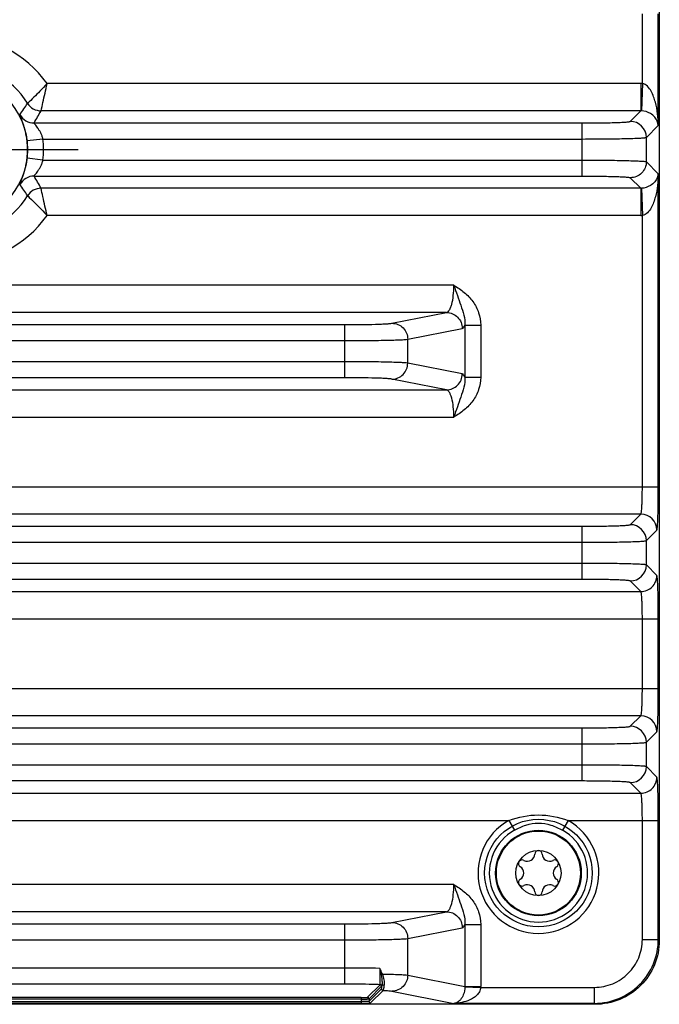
# Model space of a CAD drawing. Header units: inches. Extents: x 0 to 34, y 0 to 22.
# Tile 4 of 179: x 5.5 to 7.1, y 8.5 to 10.9. Entities that reach past the tile are written whole.
import ezdxf

# ---------------------------------------------------------------- set-up
doc = ezdxf.new("R2010")
doc.units = ezdxf.units.IN
doc.header["$LTSCALE"] = 1.87
doc.header["$MEASUREMENT"] = 0
doc.linetypes.add('CENTER', pattern=[0.6, 0.375, -0.075, 0.075, -0.075])
doc.layers.get('0').update_dxf_attribs({"linetype": 'CONTINUOUS'})
doc.layers.add('02___PRT_ALL_AXES', color=7, linetype='CONTINUOUS')
doc.layers.add('COSMETIC', color=7, linetype='CONTINUOUS')

msp = doc.modelspace()

# ---------------------------------------------------------------- linework, layer by layer
at = {"color": 7, "linetype": 'CONTINUOUS'}
for p, q in [((7.0815, 12.2797), (7.0815, 9.1942)), ((7.0399, 10.7215), (7.0399, 10.8933)), ((7.0792, 10.6189), (7.0792, 10.8933)), ((7.0363, 10.7215), (5.5761, 10.7215)), ((7.0363, 10.7215), (7.0363, 10.6546)), ((7.0399, 10.7215), (7.0376, 10.6546)), ((7.0363, 10.6546), (5.5614, 10.6546)), ((7.0103, 10.6286), (7.0363, 10.6546)), ((5.5442, 10.6247), (6.8923, 10.6247)), ((6.8923, 10.4941), (6.8923, 10.6247)), ((7.0497, 10.5893), (7.0792, 10.6189)), ((7.0497, 10.5294), (7.0497, 10.5893)), ((5.5661, 10.5853), (5.527, 10.5807)), ((5.5661, 10.5853), (6.8923, 10.5853)), ((5.5661, 10.5334), (5.527, 10.538)), ((5.5661, 10.5334), (6.8923, 10.5334)), ((7.0497, 10.5294), (7.0792, 10.4999)), ((5.5442, 10.4941), (6.8923, 10.4941)), ((7.0103, 10.4901), (7.0363, 10.4641)), ((7.0792, 9.7294), (7.0792, 10.4999)), ((7.0363, 10.4641), (5.5614, 10.4641)), ((7.0363, 10.4641), (7.0363, 10.3972)), ((7.0376, 10.4641), (7.0399, 10.3973)), ((7.0363, 10.3972), (5.5761, 10.3972)), ((7.0399, 9.7294), (7.0399, 10.3973)), ((6.5764, 10.2255), (4.1184, 10.2255)), ((6.5584, 10.1586), (4.1365, 10.1586)), ((6.4243, 10.132), (6.5584, 10.1586)), ((4.3869, 10.1286), (6.308, 10.1286)), ((6.308, 9.998), (6.308, 10.1286)), ((6.6037, 10.1275), (6.6425, 10.1275)), ((6.6037, 10.1275), (6.6037, 9.9991)), ((6.6425, 10.1275), (6.6425, 9.9991)), ((6.463, 10.0927), (6.5971, 10.1192)), ((4.3869, 10.0893), (6.308, 10.0893)), ((6.463, 10.0339), (6.463, 10.0927)), ((6.308, 10.0373), (4.3869, 10.0373)), ((6.5971, 10.0074), (6.463, 10.0339)), ((6.308, 9.998), (4.3869, 9.998)), ((6.5584, 9.968), (6.4243, 9.9946)), ((6.6037, 9.9991), (6.6425, 9.9991)), ((4.1365, 9.968), (6.5584, 9.968)), ((4.1184, 9.9011), (6.5765, 9.9012)), ((3.6156, 9.7294), (7.0792, 9.7294)), ((7.0363, 9.6625), (3.6585, 9.6625)), ((7.0103, 9.6365), (7.0363, 9.6625)), ((3.8026, 9.6325), (6.8923, 9.6325)), ((6.8923, 9.5019), (6.8923, 9.6325)), ((7.0497, 9.5972), (7.0756, 9.6232)), ((3.8026, 9.5932), (6.8923, 9.5932)), ((7.0497, 9.5373), (7.0497, 9.5972)), ((6.8923, 9.5413), (3.8026, 9.5413)), ((7.0756, 9.5113), (7.0497, 9.5373)), ((6.8923, 9.5019), (3.8026, 9.5019)), ((7.0363, 9.472), (7.0103, 9.498)), ((3.6585, 9.472), (7.0363, 9.472)), ((3.6156, 9.4051), (7.0792, 9.4051)), ((7.0399, 9.2333), (7.0399, 9.4051)), ((7.0792, 9.2333), (7.0792, 9.4051)), ((3.6156, 9.2333), (7.0792, 9.2333)), ((7.0816, 9.1942), (7.0816, 8.6139)), ((7.0816, 9.1942), (7.0816, 8.6139)), ((7.0363, 9.1664), (3.6585, 9.1664)), ((7.0103, 9.1405), (7.0363, 9.1664)), ((3.8026, 9.1365), (6.8923, 9.1365)), ((6.8923, 9.0059), (6.8923, 9.1365)), ((7.0497, 9.1011), (7.0756, 9.1271)), ((3.8026, 9.0971), (6.8923, 9.0971)), ((7.0497, 9.0412), (7.0497, 9.1011)), ((6.8923, 9.0452), (3.8026, 9.0452)), ((7.0756, 9.0153), (7.0497, 9.0412)), ((6.8923, 9.0059), (3.8026, 9.0059)), ((7.0363, 8.9759), (7.0103, 9.0019)), ((3.6585, 8.9759), (7.0363, 8.9759)), ((3.9833, 8.909), (6.7116, 8.909)), ((6.7116, 8.909), (6.7252, 8.8848)), ((6.8573, 8.909), (6.8436, 8.8848)), ((6.8573, 8.909), (7.0792, 8.909)), ((7.0399, 8.6162), (7.0399, 8.909)), ((7.0792, 8.6162), (7.0792, 8.909)), ((6.5764, 8.7512), (4.1184, 8.7512)), ((6.5584, 8.6843), (4.1365, 8.6843)), ((6.4243, 8.6577), (6.5584, 8.6843)), ((4.3869, 8.6543), (6.308, 8.6543)), ((6.308, 8.5062), (6.308, 8.6543)), ((6.6037, 8.6532), (6.6425, 8.6532)), ((6.6037, 8.6532), (6.6037, 8.5005)), ((6.6425, 8.6532), (6.6425, 8.5005)), ((6.463, 8.6184), (6.5971, 8.645)), ((4.3869, 8.615), (6.308, 8.615)), ((6.463, 8.5283), (6.463, 8.6184)), ((7.0399, 8.6162), (7.0792, 8.6162)), ((7.0816, 8.6139), (7.0792, 8.6162)), ((7.0816, 8.6139), (7.0816, 8.6139)), ((6.308, 8.5455), (4.3869, 8.5455)), ((6.3946, 8.5448), (6.3974, 8.5307)), ((6.3974, 8.5307), (6.3977, 8.5292)), ((6.463, 8.5283), (6.6037, 8.5005)), ((6.308, 8.5062), (4.3869, 8.5062)), ((6.3949, 8.5048), (6.3638, 8.4738)), ((6.3988, 8.5009), (6.3678, 8.4699)), ((6.3678, 8.464), (6.3985, 8.4947)), ((6.3717, 8.46), (6.4024, 8.4907)), ((6.4243, 8.489), (6.5764, 8.4589)), ((6.6037, 8.5005), (6.6425, 8.5005)), ((6.6037, 8.4993), (6.6425, 8.4982)), ((6.6425, 8.4982), (6.9218, 8.4982)), ((6.9218, 8.4982), (6.9218, 8.4589)), ((6.9242, 8.4565), (3.7707, 8.4565)), ((6.3481, 8.4733), (4.3467, 8.4733)), ((6.3481, 8.4693), (4.3467, 8.4693)), ((4.3467, 8.4632), (6.3481, 8.4632)), ((4.3467, 8.4592), (6.3481, 8.4592)), ((6.3481, 8.4733), (6.3481, 8.4592)), ((6.3594, 8.4633), (6.3481, 8.4632)), ((6.3569, 8.4593), (6.3697, 8.4597)), ((6.3678, 8.4699), (6.3678, 8.464)), ((6.3697, 8.4597), (6.3717, 8.46)), ((6.9218, 8.4589), (6.5764, 8.4589)), ((6.9242, 8.4565), (6.9218, 8.4589))]:
    msp.add_line(p, q, dxfattribs=at)
for centre, radius in [((5.3474, 10.5594), 0.1807), ((6.7844, 8.7795), 0.1053), ((6.7844, 8.7795), 0.1033), ((6.7844, 8.7795), 0.0555)]:
    msp.add_circle(centre, radius, dxfattribs=at)
for centre, radius, start, end in [((5.3474, 10.5594), 0.2803, 35.3408, 144.6613), ((5.3474, 10.5594), 0.2135, 32.1736, 147.8263), ((7.0363, 10.6152), 0.1064, 88.0698, 90), ((4.9654, 11.0353), 0.6692, 324.3845, 327.2303), ((5.5614, 10.694), 0.0394, 212.2071, 269.9631), ((5.5442, 10.6641), 0.0394, 208.0475, 269.9622), ((4.7422, 11.1061), 0.9353, 329.0216, 331.1394), ((7.0364, 10.6152), 0.0395, 88.188, 90.1181), ((7.0103, 10.5892), 0.0394, 0.0838, 89.9162), ((5.3474, 10.5594), 0.1808, 353.2298, 6.7702), ((5.3474, 10.5594), 0.2202, 353.2298, 6.7702), ((5.5442, 10.4547), 0.0394, 90.0406, 151.9594), ((4.7192, 9.9994), 0.9619, 28.8896, 30.9489), ((4.9654, 10.0835), 0.6692, 32.7696, 35.6154), ((5.3474, 10.5594), 0.2135, 212.1736, 327.8263), ((5.5614, 10.4247), 0.0394, 90.0372, 147.7929), ((7.0364, 10.5035), 0.0395, 269.8813, 271.8126), ((5.3474, 10.5594), 0.2803, 215.3408, 324.6613), ((7.0363, 10.5035), 0.1063, 269.9996, 271.9307), ((7.0362, 9.6231), 0.0394, 0.0838, 89.9162), ((7.0103, 9.5971), 0.0394, 0.0838, 89.9162), ((7.0103, 9.5374), 0.0394, 270.0838, 359.9162), ((7.0362, 9.127), 0.0394, 0.0838, 89.9162), ((7.0103, 9.1011), 0.0394, 0.0838, 89.9162), ((7.0103, 9.0413), 0.0394, 270.0838, 359.9162), ((6.7844, 8.7795), 0.1486, 119.3655, 60.6345), ((6.7844, 8.7795), 0.1208, 119.3655, 60.6345), ((6.7573, 8.8266), 0.0181, 241.6303, 358.3697), ((6.7844, 8.8258), 0.00906, 1.6303, 178.3697), ((6.8116, 8.8266), 0.0181, 181.6303, 298.3697), ((6.7444, 8.8027), 0.00906, 61.6303, 238.3697), ((6.7301, 8.7795), 0.0181, 301.6303, 58.3697), ((6.8245, 8.8027), 0.00906, 301.6303, 118.3697), ((6.8387, 8.7795), 0.0181, 121.6303, 238.3697), ((6.7444, 8.7564), 0.00906, 121.6303, 298.3697), ((6.7573, 8.7325), 0.0181, 1.6303, 118.3697), ((6.8116, 8.7325), 0.0181, 61.6303, 178.3697), ((6.8245, 8.7564), 0.00906, 241.6303, 58.3697), ((6.7844, 8.7333), 0.00906, 181.6303, 358.3697), ((6.3128, 3.6444), 4.9012, 89.0436, 90.0564), ((6.0564, 8.361), 0.3844, 26.2449, 26.4651), ((6.3949, 8.5009), 0.00394, 0.0665, 89.9335), ((6.4024, 8.4947), 0.00394, 180.0665, 269.9335), ((6.566, 8.5002), 0.0377, 358.6151, 0.3415), ((6.5649, 8.5005), 0.0776, 358.3221, 0.0005), ((6.3483, 9.0842), 0.625, 269.9836, 270.7894), ((6.3638, 8.4699), 0.00394, 0.0803, 89.9335), ((6.3717, 8.464), 0.00394, 180.0665, 269.9335)]:
    msp.add_arc(centre, radius, start, end, dxfattribs=at)
for points, knots in [([(5.5761, 10.7215), (5.5704, 10.7153), (5.5547, 10.6988), (5.5385, 10.6828), (5.5281, 10.673)], [0, 0, 0, 0, 0.371809, 1, 1, 1, 1]), ([(5.5614, 10.6546), (5.5629, 10.6615), (5.5681, 10.6838), (5.5727, 10.7061), (5.5761, 10.7215)], [0, 0, 0, 0, 0.309202, 1, 1, 1, 1]), ([(7.0792, 10.6189), (7.0791, 10.6284), (7.0778, 10.6475), (7.0736, 10.6711), (7.0677, 10.6896), (7.0603, 10.7067), (7.0494, 10.7206), (7.0399, 10.7215)], [0, 0, 0, 0, 0.248855, 0.498475, 0.623941, 0.750139, 1, 1, 1, 1]), ([(5.527, 10.5807), (5.5265, 10.5853), (5.5251, 10.5941), (5.5223, 10.6067), (5.5192, 10.6177), (5.5161, 10.627), (5.5133, 10.6344), (5.5113, 10.6394), (5.5102, 10.6424), (5.5097, 10.6439), (5.5094, 10.6448), (5.5093, 10.6454), (5.5094, 10.6455)], [0, 0, 0, 0, 0.205344, 0.398378, 0.570568, 0.717207, 0.835266, 0.92264, 0.954314, 0.977767, 0.992915, 1, 1, 1, 1]), ([(7.0792, 10.6189), (7.0785, 10.626), (7.0731, 10.6377), (7.0579, 10.6505), (7.0453, 10.6544), (7.0376, 10.6546)], [0, 0, 0, 0, 0.365096, 0.609764, 1, 1, 1, 1]), ([(5.5661, 10.5853), (5.5655, 10.5879), (5.5639, 10.593), (5.5608, 10.6001), (5.5573, 10.6065), (5.5536, 10.6121), (5.5501, 10.6168), (5.5474, 10.6202), (5.5457, 10.6223), (5.5448, 10.6235), (5.5443, 10.6241), (5.5441, 10.6246), (5.5442, 10.6247)], [0, 0, 0, 0, 0.177144, 0.348764, 0.510721, 0.659743, 0.791551, 0.89929, 0.940976, 0.972367, 0.992142, 1, 1, 1, 1]), ([(6.8923, 10.6247), (6.8998, 10.6247), (6.9145, 10.6247), (6.936, 10.6249), (6.9558, 10.6253), (6.9733, 10.6258), (6.9862, 10.6263), (6.9948, 10.6267), (6.9999, 10.6271), (7.0039, 10.6274), (7.007, 10.6278), (7.009, 10.6282), (7.0101, 10.6284), (7.0103, 10.6286)], [0, 0, 0, 0, 0.190637, 0.374308, 0.544185, 0.694096, 0.818525, 0.869734, 0.912962, 0.947828, 0.974033, 0.991387, 1, 1, 1, 1]), ([(6.8923, 10.5853), (6.9023, 10.5853), (6.922, 10.5854), (6.9506, 10.5856), (6.977, 10.5859), (7.0003, 10.5864), (7.0174, 10.5869), (7.0289, 10.5874), (7.0357, 10.5877), (7.0412, 10.5881), (7.0453, 10.5884), (7.0479, 10.5888), (7.0493, 10.589), (7.0497, 10.5893)], [0, 0, 0, 0, 0.190755, 0.374541, 0.544522, 0.69452, 0.819009, 0.870232, 0.913453, 0.948287, 0.974431, 0.991668, 1, 1, 1, 1]), ([(5.5094, 10.4732), (5.5093, 10.4733), (5.5094, 10.4739), (5.5097, 10.4748), (5.5102, 10.4763), (5.5113, 10.4793), (5.5133, 10.4843), (5.5161, 10.4917), (5.5192, 10.501), (5.5223, 10.5121), (5.5251, 10.5246), (5.5265, 10.5335), (5.527, 10.538)], [0, 0, 0, 0, 0.007081, 0.022232, 0.045685, 0.077346, 0.164702, 0.28278, 0.429425, 0.601607, 0.794647, 1, 1, 1, 1]), ([(5.5442, 10.4941), (5.5441, 10.4941), (5.5443, 10.4947), (5.5448, 10.4953), (5.5457, 10.4965), (5.5474, 10.4985), (5.5501, 10.5019), (5.5536, 10.5066), (5.5573, 10.5122), (5.5608, 10.5186), (5.5639, 10.5257), (5.5655, 10.5308), (5.5661, 10.5334)], [0, 0, 0, 0, 0.007856, 0.027642, 0.059042, 0.100723, 0.208438, 0.340257, 0.489276, 0.651231, 0.822857, 1, 1, 1, 1]), ([(6.8923, 10.5334), (6.9023, 10.5334), (6.922, 10.5334), (6.9506, 10.5331), (6.977, 10.5328), (7.0003, 10.5323), (7.0174, 10.5318), (7.0289, 10.5313), (7.0357, 10.531), (7.0412, 10.5306), (7.0453, 10.5303), (7.0479, 10.5299), (7.0493, 10.5297), (7.0497, 10.5294)], [0, 0, 0, 0, 0.190755, 0.374541, 0.544522, 0.69452, 0.819009, 0.870232, 0.913453, 0.948288, 0.974431, 0.991668, 1, 1, 1, 1]), ([(7.0497, 10.5294), (7.0497, 10.5243), (7.0476, 10.514), (7.0388, 10.5009), (7.0258, 10.4921), (7.0154, 10.4901), (7.0103, 10.4901)], [0, 0, 0, 0, 0.249959, 0.5, 0.750041, 1, 1, 1, 1]), ([(6.8923, 10.4941), (6.8998, 10.4941), (6.9145, 10.494), (6.936, 10.4938), (6.9558, 10.4934), (6.9733, 10.493), (6.9862, 10.4925), (6.9948, 10.492), (6.9999, 10.4917), (7.0039, 10.4913), (7.007, 10.491), (7.009, 10.4906), (7.0101, 10.4903), (7.0103, 10.4901)], [0, 0, 0, 0, 0.190637, 0.374308, 0.544185, 0.694096, 0.818526, 0.869736, 0.912964, 0.947829, 0.974033, 0.991386, 1, 1, 1, 1]), ([(7.0792, 10.4999), (7.0785, 10.4927), (7.0731, 10.481), (7.0579, 10.4682), (7.0453, 10.4644), (7.0376, 10.4641)], [0, 0, 0, 0, 0.3651, 0.609766, 1, 1, 1, 1]), ([(7.0792, 10.4999), (7.0791, 10.4903), (7.0778, 10.4712), (7.0736, 10.4477), (7.0677, 10.4292), (7.0603, 10.4121), (7.0494, 10.3981), (7.0399, 10.3973)], [0, 0, 0, 0, 0.248858, 0.498481, 0.623947, 0.750142, 1, 1, 1, 1]), ([(5.5281, 10.4457), (5.5296, 10.4443), (5.5461, 10.4288), (5.5621, 10.4126), (5.5761, 10.3972)], [0, 0, 0, 0, 0.087243, 1, 1, 1, 1]), ([(5.5761, 10.3972), (5.5727, 10.4126), (5.568, 10.435), (5.5629, 10.4572), (5.5614, 10.4641)], [0, 0, 0, 0, 0.690796, 1, 1, 1, 1]), ([(6.5584, 10.1586), (6.5613, 10.1589), (6.5653, 10.1636), (6.5687, 10.1707), (6.5726, 10.1827), (6.5756, 10.2011), (6.5764, 10.2169), (6.5764, 10.2255)], [0, 0, 0, 0, 0.123122, 0.219375, 0.340056, 0.6442, 1, 1, 1, 1]), ([(6.5764, 10.2255), (6.5853, 10.2202), (6.6026, 10.2087), (6.6242, 10.1862), (6.6389, 10.1585), (6.6425, 10.1378), (6.6425, 10.1275)], [0, 0, 0, 0, 0.250246, 0.500221, 0.750073, 1, 1, 1, 1]), ([(6.5764, 10.2255), (6.5794, 10.2171), (6.5848, 10.2005), (6.5959, 10.1687), (6.6046, 10.1441), (6.6037, 10.1275)], [0, 0, 0, 0, 0.261794, 0.511159, 1, 1, 1, 1]), ([(6.5584, 10.1586), (6.5634, 10.1585), (6.5736, 10.1564), (6.5864, 10.1476), (6.595, 10.1346), (6.5971, 10.1243), (6.5971, 10.1192)], [0, 0, 0, 0, 0.248106, 0.497614, 0.748516, 1, 1, 1, 1]), ([(6.308, 10.1286), (6.3214, 10.1286), (6.3467, 10.1288), (6.3769, 10.1293), (6.3975, 10.13), (6.4092, 10.1306), (6.4178, 10.1312), (6.4225, 10.1317), (6.4243, 10.132)], [0, 0, 0, 0, 0.3471, 0.652303, 0.777406, 0.878933, 0.953862, 1, 1, 1, 1]), ([(6.4243, 10.132), (6.4293, 10.132), (6.4395, 10.1299), (6.4523, 10.1211), (6.461, 10.1081), (6.463, 10.0978), (6.463, 10.0927)], [0, 0, 0, 0, 0.248106, 0.497614, 0.748516, 1, 1, 1, 1]), ([(6.5971, 10.1192), (6.5985, 10.1195), (6.6014, 10.1222), (6.6029, 10.1254), (6.6037, 10.1275)], [0, 0, 0, 0, 0.382791, 1, 1, 1, 1]), ([(6.308, 10.0893), (6.3259, 10.0893), (6.3597, 10.0894), (6.3999, 10.09), (6.4274, 10.0907), (6.443, 10.0912), (6.4545, 10.0918), (6.4607, 10.0923), (6.463, 10.0927)], [0, 0, 0, 0, 0.347196, 0.652478, 0.777605, 0.879125, 0.954005, 1, 1, 1, 1]), ([(6.463, 10.0339), (6.4607, 10.0343), (6.4545, 10.0348), (6.443, 10.0354), (6.4274, 10.0359), (6.3999, 10.0366), (6.3597, 10.0372), (6.3259, 10.0373), (6.308, 10.0373)], [0, 0, 0, 0, 0.045995, 0.120875, 0.222395, 0.347522, 0.652804, 1, 1, 1, 1]), ([(6.4243, 9.9946), (6.4293, 9.9946), (6.4395, 9.9967), (6.4523, 10.0055), (6.461, 10.0186), (6.463, 10.0288), (6.463, 10.0339)], [0, 0, 0, 0, 0.248106, 0.497614, 0.748516, 1, 1, 1, 1]), ([(6.5584, 9.968), (6.5634, 9.9681), (6.5736, 9.9702), (6.5864, 9.979), (6.595, 9.992), (6.5971, 10.0023), (6.5971, 10.0074)], [0, 0, 0, 0, 0.248106, 0.497614, 0.748516, 1, 1, 1, 1]), ([(6.6037, 9.9991), (6.6029, 10.0012), (6.6014, 10.0044), (6.5985, 10.0071), (6.5971, 10.0074)], [0, 0, 0, 0, 0.617203, 1, 1, 1, 1]), ([(6.4243, 9.9946), (6.4225, 9.9949), (6.4178, 9.9954), (6.4092, 9.996), (6.3975, 9.9966), (6.3769, 9.9973), (6.3467, 9.9979), (6.3214, 9.998), (6.308, 9.998)], [0, 0, 0, 0, 0.046138, 0.121067, 0.222594, 0.347697, 0.6529, 1, 1, 1, 1]), ([(6.6037, 9.9991), (6.6046, 9.9825), (6.5959, 9.9579), (6.5848, 9.9261), (6.5794, 9.9095), (6.5764, 9.9011)], [0, 0, 0, 0, 0.48884, 0.738204, 1, 1, 1, 1]), ([(6.6425, 9.9991), (6.6425, 9.9888), (6.6389, 9.9681), (6.6242, 9.9404), (6.6026, 9.9179), (6.5853, 9.9064), (6.5765, 9.9012)], [0, 0, 0, 0, 0.24992, 0.499775, 0.749753, 1, 1, 1, 1]), ([(6.5764, 9.9012), (6.5764, 9.9097), (6.5756, 9.9255), (6.5726, 9.9439), (6.5687, 9.9559), (6.5653, 9.963), (6.5613, 9.9677), (6.5584, 9.968)], [0, 0, 0, 0, 0.35582, 0.659901, 0.780571, 0.876839, 1, 1, 1, 1]), ([(7.0363, 9.6625), (7.0365, 9.6626), (7.0368, 9.6632), (7.0371, 9.6644), (7.0374, 9.6661), (7.0379, 9.6696), (7.0384, 9.6752), (7.0389, 9.6834), (7.0393, 9.6934), (7.0398, 9.7089), (7.0399, 9.721), (7.0399, 9.7294)], [0, 0, 0, 0, 0.009511, 0.027281, 0.053695, 0.088667, 0.183075, 0.307312, 0.456934, 0.62644, 1, 1, 1, 1]), ([(7.0756, 9.6232), (7.0759, 9.6234), (7.0761, 9.6243), (7.0764, 9.6261), (7.0767, 9.6289), (7.0771, 9.6326), (7.0774, 9.6372), (7.0778, 9.6449), (7.0782, 9.6564), (7.0787, 9.6722), (7.079, 9.6901), (7.0792, 9.7094), (7.0792, 9.7226), (7.0792, 9.7294)], [0, 0, 0, 0, 0.008609, 0.02597, 0.052174, 0.087051, 0.130274, 0.181483, 0.305908, 0.455827, 0.625683, 0.809408, 1, 1, 1, 1]), ([(6.8923, 9.6325), (6.8998, 9.6325), (6.9145, 9.6326), (6.936, 9.6328), (6.9558, 9.6332), (6.9733, 9.6336), (6.9862, 9.6341), (6.9948, 9.6346), (6.9999, 9.6349), (7.0039, 9.6353), (7.007, 9.6357), (7.009, 9.636), (7.0101, 9.6363), (7.0103, 9.6365)], [0, 0, 0, 0, 0.190637, 0.374308, 0.544185, 0.694096, 0.818525, 0.869734, 0.912962, 0.947828, 0.974033, 0.991387, 1, 1, 1, 1]), ([(6.8923, 9.5932), (6.9023, 9.5932), (6.922, 9.5932), (6.9506, 9.5935), (6.977, 9.5938), (7.0003, 9.5943), (7.0174, 9.5948), (7.0289, 9.5953), (7.0357, 9.5956), (7.0412, 9.596), (7.0453, 9.5963), (7.0479, 9.5967), (7.0493, 9.5969), (7.0497, 9.5972)], [0, 0, 0, 0, 0.190755, 0.374541, 0.544522, 0.69452, 0.819009, 0.870232, 0.913453, 0.948287, 0.974431, 0.991668, 1, 1, 1, 1]), ([(7.0497, 9.5373), (7.0493, 9.5376), (7.0479, 9.5378), (7.0453, 9.5382), (7.0412, 9.5385), (7.0357, 9.5389), (7.0289, 9.5392), (7.0174, 9.5397), (7.0003, 9.5402), (6.977, 9.5407), (6.9506, 9.541), (6.922, 9.5412), (6.9023, 9.5413), (6.8923, 9.5413)], [0, 0, 0, 0, 0.008332, 0.025569, 0.051713, 0.086547, 0.129768, 0.180991, 0.30548, 0.455478, 0.625459, 0.809245, 1, 1, 1, 1]), ([(7.0103, 9.498), (7.0101, 9.4982), (7.009, 9.4984), (7.007, 9.4988), (7.0039, 9.4992), (6.9999, 9.4995), (6.9948, 9.4999), (6.9862, 9.5003), (6.9733, 9.5008), (6.9558, 9.5013), (6.936, 9.5017), (6.9145, 9.5019), (6.8998, 9.5019), (6.8923, 9.5019)], [0, 0, 0, 0, 0.008613, 0.025967, 0.052172, 0.087038, 0.130266, 0.181475, 0.305904, 0.455815, 0.625692, 0.809363, 1, 1, 1, 1]), ([(7.0363, 9.472), (7.0414, 9.472), (7.0518, 9.474), (7.0648, 9.4828), (7.0736, 9.4959), (7.0756, 9.5062), (7.0756, 9.5113)], [0, 0, 0, 0, 0.249959, 0.5, 0.750041, 1, 1, 1, 1]), ([(7.0792, 9.4051), (7.0792, 9.4118), (7.0792, 9.4251), (7.079, 9.4444), (7.0787, 9.4623), (7.0782, 9.478), (7.0778, 9.4896), (7.0774, 9.4973), (7.0771, 9.5019), (7.0767, 9.5056), (7.0764, 9.5084), (7.0761, 9.5101), (7.0759, 9.5111), (7.0756, 9.5113)], [0, 0, 0, 0, 0.190592, 0.374317, 0.544173, 0.694092, 0.818517, 0.869726, 0.912949, 0.947826, 0.97403, 0.991391, 1, 1, 1, 1]), ([(7.0399, 9.4051), (7.0399, 9.4134), (7.0398, 9.4256), (7.0393, 9.4411), (7.0389, 9.451), (7.0384, 9.4593), (7.0379, 9.4649), (7.0374, 9.4684), (7.0371, 9.4701), (7.0368, 9.4713), (7.0365, 9.4719), (7.0363, 9.472)], [0, 0, 0, 0, 0.37356, 0.543066, 0.692687, 0.816924, 0.911333, 0.946304, 0.972719, 0.990489, 1, 1, 1, 1]), ([(7.0363, 9.1664), (7.0365, 9.1666), (7.0368, 9.1672), (7.0371, 9.1683), (7.0374, 9.17), (7.0379, 9.1735), (7.0384, 9.1792), (7.0389, 9.1874), (7.0393, 9.1973), (7.0398, 9.2128), (7.0399, 9.225), (7.0399, 9.2333)], [0, 0, 0, 0, 0.009511, 0.027281, 0.053695, 0.088667, 0.183075, 0.307312, 0.456934, 0.62644, 1, 1, 1, 1]), ([(7.0756, 9.1271), (7.0759, 9.1273), (7.0761, 9.1283), (7.0764, 9.13), (7.0767, 9.1328), (7.0771, 9.1365), (7.0774, 9.1411), (7.0778, 9.1488), (7.0782, 9.1604), (7.0787, 9.1761), (7.079, 9.194), (7.0792, 9.2133), (7.0792, 9.2266), (7.0792, 9.2333)], [0, 0, 0, 0, 0.008609, 0.02597, 0.052174, 0.087051, 0.130274, 0.181483, 0.305908, 0.455827, 0.625683, 0.809408, 1, 1, 1, 1]), ([(6.8923, 9.1365), (6.8998, 9.1365), (6.9145, 9.1365), (6.936, 9.1367), (6.9558, 9.1371), (6.9733, 9.1376), (6.9862, 9.1381), (6.9948, 9.1385), (6.9999, 9.1389), (7.0039, 9.1392), (7.007, 9.1396), (7.009, 9.14), (7.0101, 9.1402), (7.0103, 9.1405)], [0, 0, 0, 0, 0.190637, 0.374308, 0.544185, 0.694096, 0.818525, 0.869734, 0.912962, 0.947828, 0.974033, 0.991387, 1, 1, 1, 1]), ([(6.8923, 9.0971), (6.9023, 9.0971), (6.922, 9.0972), (6.9506, 9.0974), (6.977, 9.0978), (7.0003, 9.0982), (7.0174, 9.0987), (7.0289, 9.0992), (7.0357, 9.0995), (7.0412, 9.0999), (7.0453, 9.1002), (7.0479, 9.1007), (7.0493, 9.1009), (7.0497, 9.1011)], [0, 0, 0, 0, 0.190755, 0.374541, 0.544522, 0.69452, 0.819009, 0.870232, 0.913453, 0.948287, 0.974431, 0.991668, 1, 1, 1, 1]), ([(7.0497, 9.0412), (7.0493, 9.0415), (7.0479, 9.0417), (7.0453, 9.0421), (7.0412, 9.0424), (7.0357, 9.0428), (7.0289, 9.0432), (7.0174, 9.0436), (7.0003, 9.0441), (6.977, 9.0446), (6.9506, 9.045), (6.922, 9.0452), (6.9023, 9.0452), (6.8923, 9.0452)], [0, 0, 0, 0, 0.008332, 0.025569, 0.051713, 0.086547, 0.129768, 0.180991, 0.30548, 0.455478, 0.625459, 0.809245, 1, 1, 1, 1]), ([(7.0363, 8.9759), (7.0414, 8.9759), (7.0518, 8.978), (7.0648, 8.9867), (7.0736, 8.9998), (7.0756, 9.0101), (7.0756, 9.0153)], [0, 0, 0, 0, 0.249959, 0.5, 0.750041, 1, 1, 1, 1]), ([(7.0792, 8.909), (7.0792, 8.9158), (7.0792, 8.9291), (7.079, 8.9484), (7.0787, 8.9662), (7.0782, 8.982), (7.0778, 8.9935), (7.0774, 9.0013), (7.0771, 9.0058), (7.0767, 9.0095), (7.0764, 9.0123), (7.0761, 9.0141), (7.0759, 9.015), (7.0756, 9.0153)], [0, 0, 0, 0, 0.190592, 0.374317, 0.544173, 0.694092, 0.818517, 0.869726, 0.912949, 0.947826, 0.97403, 0.991391, 1, 1, 1, 1]), ([(7.0103, 9.0019), (7.0101, 9.0021), (7.009, 9.0024), (7.007, 9.0028), (7.0039, 9.0031), (6.9999, 9.0035), (6.9948, 9.0038), (6.9862, 9.0043), (6.9733, 9.0048), (6.9558, 9.0053), (6.936, 9.0056), (6.9145, 9.0058), (6.8998, 9.0059), (6.8923, 9.0059)], [0, 0, 0, 0, 0.008613, 0.025967, 0.052172, 0.087038, 0.130266, 0.181475, 0.305904, 0.455815, 0.625692, 0.809363, 1, 1, 1, 1]), ([(7.0399, 8.909), (7.0399, 8.9174), (7.0398, 8.9295), (7.0393, 8.945), (7.0389, 8.955), (7.0384, 8.9632), (7.0379, 8.9689), (7.0374, 8.9723), (7.0371, 8.9741), (7.0368, 8.9752), (7.0365, 8.9758), (7.0363, 8.9759)], [0, 0, 0, 0, 0.37356, 0.543066, 0.692687, 0.816924, 0.911333, 0.946304, 0.972719, 0.990489, 1, 1, 1, 1]), ([(6.7116, 8.909), (6.7348, 8.9173), (6.7844, 8.9275), (6.834, 8.9173), (6.8573, 8.909)], [0, 0, 0, 0, 0.499987, 1, 1, 1, 1]), ([(6.7252, 8.8848), (6.7343, 8.8899), (6.7532, 8.8988), (6.7844, 8.9042), (6.8156, 8.8988), (6.8346, 8.8899), (6.8436, 8.8848)], [0, 0, 0, 0, 0.250199, 0.49997, 0.749777, 1, 1, 1, 1]), ([(6.5584, 8.6843), (6.5613, 8.6847), (6.5653, 8.6893), (6.5687, 8.6965), (6.5726, 8.7084), (6.5756, 8.7269), (6.5764, 8.7427), (6.5764, 8.7512)], [0, 0, 0, 0, 0.12317, 0.219467, 0.340182, 0.644287, 1, 1, 1, 1]), ([(6.5764, 8.7512), (6.5853, 8.7459), (6.6026, 8.7345), (6.6242, 8.7119), (6.6389, 8.6843), (6.6425, 8.6635), (6.6425, 8.6532)], [0, 0, 0, 0, 0.250254, 0.500237, 0.750093, 1, 1, 1, 1]), ([(6.5764, 8.7512), (6.5794, 8.7428), (6.5848, 8.7262), (6.5959, 8.6944), (6.6046, 8.6698), (6.6037, 8.6532)], [0, 0, 0, 0, 0.261798, 0.511165, 1, 1, 1, 1]), ([(6.5584, 8.6843), (6.5634, 8.6843), (6.5736, 8.6822), (6.5864, 8.6734), (6.595, 8.6603), (6.5971, 8.6501), (6.5971, 8.645)], [0, 0, 0, 0, 0.248106, 0.497614, 0.748516, 1, 1, 1, 1]), ([(6.308, 8.6543), (6.3214, 8.6543), (6.3467, 8.6545), (6.3769, 8.655), (6.3975, 8.6557), (6.4092, 8.6563), (6.4178, 8.6569), (6.4225, 8.6574), (6.4243, 8.6577)], [0, 0, 0, 0, 0.3471, 0.652303, 0.777406, 0.878933, 0.953862, 1, 1, 1, 1]), ([(6.4243, 8.6577), (6.4293, 8.6577), (6.4395, 8.6556), (6.4523, 8.6468), (6.461, 8.6338), (6.463, 8.6235), (6.463, 8.6184)], [0, 0, 0, 0, 0.248106, 0.497614, 0.748516, 1, 1, 1, 1]), ([(6.5971, 8.645), (6.5985, 8.6452), (6.6014, 8.6479), (6.6029, 8.6512), (6.6037, 8.6532)], [0, 0, 0, 0, 0.382851, 1, 1, 1, 1]), ([(6.308, 8.615), (6.3259, 8.615), (6.3597, 8.6151), (6.3999, 8.6157), (6.4274, 8.6164), (6.443, 8.6169), (6.4545, 8.6176), (6.4607, 8.618), (6.463, 8.6184)], [0, 0, 0, 0, 0.347196, 0.652478, 0.777605, 0.879125, 0.954005, 1, 1, 1, 1]), ([(6.9218, 8.4982), (6.9372, 8.4982), (6.9682, 8.5043), (7.0075, 8.5306), (7.0337, 8.5698), (7.0399, 8.6009), (7.0399, 8.6162)], [0, 0, 0, 0, 0.250006, 0.500001, 0.749995, 1, 1, 1, 1]), ([(6.9218, 8.4589), (6.9423, 8.4589), (6.9837, 8.4671), (7.036, 8.5021), (7.071, 8.5544), (7.0792, 8.5958), (7.0792, 8.6162)], [0, 0, 0, 0, 0.250005, 0.5, 0.749995, 1, 1, 1, 1]), ([(7.0816, 8.6139), (7.0816, 8.5934), (7.0734, 8.552), (7.0384, 8.4997), (6.986, 8.4647), (6.9447, 8.4565), (6.9242, 8.4565)], [0, 0, 0, 0, 0.250008, 0.5, 0.749992, 1, 1, 1, 1]), ([(6.3946, 8.5448), (6.3946, 8.5392), (6.3946, 8.5312), (6.3946, 8.5212), (6.3946, 8.5154), (6.3946, 8.511), (6.3947, 8.5079), (6.3948, 8.506), (6.3948, 8.5051), (6.3949, 8.5048)], [0, 0, 0, 0, 0.424007, 0.602047, 0.747155, 0.857393, 0.934035, 0.980222, 1, 1, 1, 1]), ([(6.3977, 8.5292), (6.3986, 8.5251), (6.3996, 8.5177), (6.3999, 8.5102), (6.3998, 8.507)], [0, 0, 0, 0, 0.563111, 1, 1, 1, 1]), ([(6.4056, 8.5043), (6.406, 8.5084), (6.4054, 8.5176), (6.4031, 8.5264), (6.4011, 8.5309)], [0, 0, 0, 0, 0.45636, 1, 1, 1, 1]), ([(6.4011, 8.5309), (6.4086, 8.5308), (6.4221, 8.5305), (6.4401, 8.5299), (6.4533, 8.5292), (6.4604, 8.5287), (6.463, 8.5283)], [0, 0, 0, 0, 0.361292, 0.654962, 0.870421, 1, 1, 1, 1]), ([(6.463, 8.5283), (6.463, 8.5232), (6.461, 8.513), (6.4523, 8.4999), (6.4395, 8.4911), (6.4293, 8.489), (6.4243, 8.489)], [0, 0, 0, 0, 0.251484, 0.502386, 0.751894, 1, 1, 1, 1]), ([(6.3949, 8.5048), (6.3888, 8.5051), (6.3598, 8.5059), (6.3308, 8.5062), (6.308, 8.5062)], [0, 0, 0, 0, 0.210249, 1, 1, 1, 1]), ([(6.3985, 8.4947), (6.3987, 8.4949), (6.3989, 8.496), (6.3993, 8.4982), (6.3995, 8.5021), (6.3997, 8.5051), (6.3998, 8.507)], [0, 0, 0, 0, 0.077697, 0.256828, 0.558915, 1, 1, 1, 1]), ([(6.3998, 8.507), (6.3997, 8.5061), (6.3996, 8.5047), (6.3994, 8.5028), (6.3991, 8.5016), (6.399, 8.501), (6.3988, 8.5009)], [0, 0, 0, 0, 0.41711, 0.715665, 0.905604, 1, 1, 1, 1]), ([(6.3998, 8.507), (6.3998, 8.5059), (6.4018, 8.5038), (6.4044, 8.5038), (6.4056, 8.5043)], [0, 0, 0, 0, 0.454509, 1, 1, 1, 1]), ([(6.4024, 8.4907), (6.4029, 8.4909), (6.4036, 8.4921), (6.4043, 8.4947), (6.4051, 8.4989), (6.4054, 8.5023), (6.4056, 8.5043)], [0, 0, 0, 0, 0.094569, 0.278242, 0.575613, 1, 1, 1, 1]), ([(6.4024, 8.4907), (6.4071, 8.4905), (6.4144, 8.4901), (6.4217, 8.4895), (6.4243, 8.489)], [0, 0, 0, 0, 0.63472, 1, 1, 1, 1]), ([(6.6037, 8.4993), (6.6036, 8.4926), (6.6013, 8.4813), (6.5938, 8.4683), (6.5854, 8.4611), (6.5793, 8.4591), (6.5764, 8.4589)], [0, 0, 0, 0, 0.381977, 0.64326, 0.837626, 1, 1, 1, 1]), ([(6.6425, 8.4982), (6.6423, 8.4944), (6.6399, 8.4871), (6.633, 8.4785), (6.6246, 8.4719), (6.6126, 8.4655), (6.5964, 8.4604), (6.5831, 8.459), (6.5764, 8.4589)], [0, 0, 0, 0, 0.136496, 0.267765, 0.394516, 0.518359, 0.76075, 1, 1, 1, 1]), ([(6.3481, 8.4733), (6.3501, 8.4733), (6.3537, 8.4733), (6.358, 8.4734), (6.3608, 8.4735), (6.3623, 8.4736), (6.3632, 8.4737), (6.3637, 8.4737), (6.3638, 8.4738)], [0, 0, 0, 0, 0.374227, 0.694056, 0.818545, 0.913037, 0.974136, 1, 1, 1, 1]), ([(6.3481, 8.4693), (6.3506, 8.4693), (6.3551, 8.4694), (6.3605, 8.4694), (6.364, 8.4696), (6.3659, 8.4696), (6.367, 8.4698), (6.3676, 8.4698), (6.3678, 8.4699)], [0, 0, 0, 0, 0.374399, 0.694375, 0.818908, 0.913401, 0.974428, 1, 1, 1, 1]), ([(6.3678, 8.464), (6.3676, 8.4638), (6.3667, 8.4638), (6.3651, 8.4635), (6.3625, 8.4634), (6.3605, 8.4633), (6.3594, 8.4633)], [0, 0, 0, 0, 0.083768, 0.285667, 0.596476, 1, 1, 1, 1])]:
    msp.add_open_spline(points, degree=3, knots=knots, dxfattribs=at)
for points in [[(6.4004, 8.5323), (6.3984, 8.5364), (6.3963, 8.5405), (6.3946, 8.5448)], [(6.3977, 8.5292), (6.3989, 8.5296), (6.4001, 8.5302), (6.4011, 8.5309)]]:
    msp.add_open_spline(points, degree=3, dxfattribs=at)
at = {"layer": '02___PRT_ALL_AXES', "color": 7, "linetype": 'CENTER'}
msp.add_line((5.3474, 10.5594), (5.6524, 10.5594), dxfattribs=at)
at = {"layer": 'COSMETIC', "color": 7, "linetype": 'CONTINUOUS'}
msp.add_circle((6.7844, 8.7795), 0.1323, dxfattribs=at)

doc.saveas('drawing.dxf')
